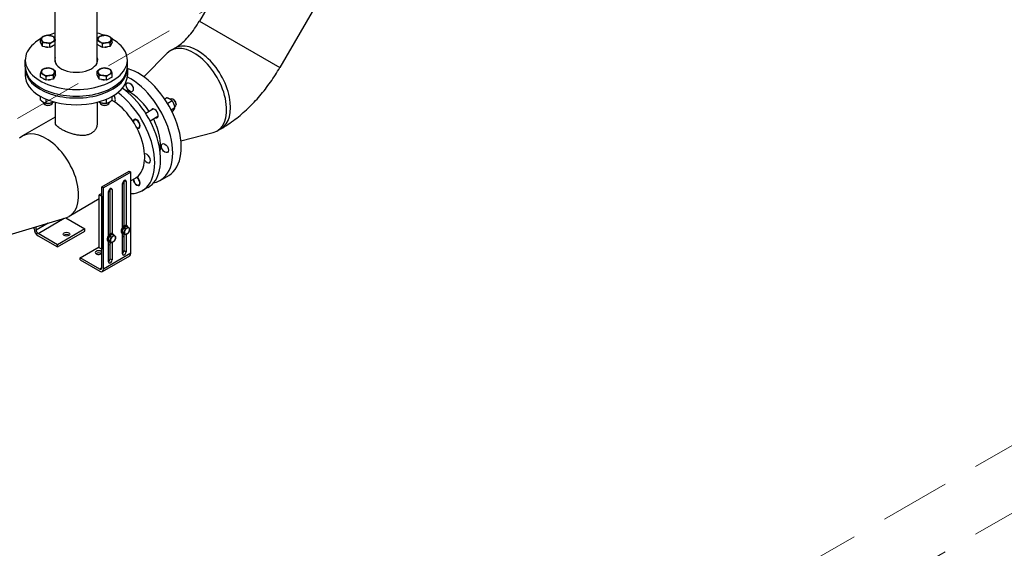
# Model space of a CAD drawing. Header units: millimetres. Extents: x -3789 to 8091, y -6405 to 1995.
# Tile 3 of 48: x -2703 to -1811, y -5375 to -4896. Entities that reach past the tile are written whole.
import ezdxf

# ---------------------------------------------------------------- set-up
doc = ezdxf.new("R2010")
doc.units = ezdxf.units.MM
doc.header["$LTSCALE"] = 20
doc.linetypes.add('HIDDEN', pattern=[9.525, 6.35, -3.175])
doc.layers.add('01-LINIE-025', color=1, linetype='CONTINUOUS')
doc.layers.add('02-LINIE-035', color=2, linetype='CONTINUOUS')
doc.layers.add('03-LINIE-050', color=3, linetype='CONTINUOUS', lineweight=13)

# ---------------------------------------------------------------- blocks, each defined once
blk = doc.blocks.new('A$C6add44f2')
at = {"layer": '03-LINIE-050', "linetype": 'HIDDEN'}
for p, q in [((0, 0), (-3747.7, -2163.7)), ((-2333.5, -2980.2), (212.1, -1510.5)), ((-2333.5, -3102.7), (106.1, -1694.2))]:
    blk.add_line(p, q, dxfattribs=at)
blk = doc.blocks.new('A$Ccf1ddd91')
at = {"layer": '02-LINIE-035'}
for p, q in [((-1380.8, -243.1), (-1380.8, 973.7)), ((-1304.7, -243.1), (-1304.7, 973.7)), ((-834.1, 326.4), (-1119.7, -168.3)), ((-688.3, 242.3), (-974, -252.5)), ((-1119.7, -168.3), (-974, -252.5)), ((-1407.4, -206.5), (-1407.4, -199.9)), ((-1403.9, -214.2), (-1407.4, -206.5)), ((-1403.9, -214.2), (-1403.9, -207.6)), ((-1390.5, -216.3), (-1390.5, -209.7)), ((-1380.8, -210.7), (-1390.5, -216.3)), ((-1295.1, -216.3), (-1304.7, -210.7)), ((-1295.1, -216.3), (-1295.1, -209.7)), ((-1278.1, -206.5), (-1281.7, -214.2)), ((-1281.7, -214.2), (-1281.7, -207.6)), ((-1278.1, -206.5), (-1278.1, -199.9)), ((-1390.5, -216.3), (-1403.9, -214.2)), ((-1281.7, -214.2), (-1295.1, -216.3)), ((-1220.2, -269.6), (-1178.1, -226.6)), ((-1164.9, -217.8), (-1172, -221.8)), ((-1435.3, -251.1), (-1435.3, -238.8)), ((-1250.3, -251.1), (-1250.3, -238.8)), ((-1435.3, -254.3), (-1435.3, -266.6)), ((-1407.4, -269.8), (-1407.4, -263.2)), ((-1380.7, -265.7), (-1384.3, -273.4)), ((-1384.3, -273.4), (-1384.3, -266.8)), ((-1380.7, -265.7), (-1380.7, -259.1)), ((-1304.9, -265.7), (-1304.9, -259.1)), ((-1301.3, -273.4), (-1304.9, -265.7)), ((-1301.3, -273.4), (-1301.3, -266.8)), ((-1278.1, -269.8), (-1278.1, -263.2)), ((-1250.3, -254.3), (-1250.3, -266.6)), ((-1397.6, -275.5), (-1407.4, -269.8)), ((-1397.6, -275.5), (-1397.6, -268.9)), ((-1384.3, -273.4), (-1397.6, -275.5)), ((-1287.9, -275.5), (-1301.3, -273.4)), ((-1287.9, -275.5), (-1287.9, -268.9)), ((-1278.1, -269.8), (-1287.9, -275.5)), ((-1407.4, -311.6), (-1407.4, -304.8)), ((-1402.1, -315.5), (-1402.1, -316.4)), ((-1398.9, -320.2), (-1399.7, -319.7)), ((-1397.6, -317.2), (-1397.6, -309.6)), ((-1389.3, -320.2), (-1388.4, -319.7)), ((-1386.1, -315.8), (-1386.1, -316.4)), ((-1384.3, -315.1), (-1384.3, -314.3)), ((-1380.9, -315.3), (-1380.9, -352.5)), ((-1304.7, -315.3), (-1304.7, -352.5)), ((-1301.3, -315.1), (-1301.3, -314.3)), ((-1299.5, -315.8), (-1299.5, -316.4)), ((-1296.3, -320.2), (-1297.2, -319.7)), ((-1287.9, -317.2), (-1287.9, -309.6)), ((-1286.7, -320.2), (-1285.9, -319.7)), ((-1283.5, -315.5), (-1283.5, -316.4)), ((-1278.1, -311.6), (-1278.1, -304.8)), ((-1178.7, -307.5), (-1182.5, -309.6)), ((-1168.9, -313.1), (-1177.2, -317.9)), ((-1171.7, -309.6), (-1172.6, -310.1)), ((-1166.3, -310.8), (-1167.7, -310)), ((-1162, -318.2), (-1162, -319.8)), ((-1202.9, -327.6), (-1217, -335.8)), ((-1164, -325.8), (-1170.7, -329.6)), ((-1168.9, -332.7), (-1169.1, -332.8)), ((-1163.7, -323.5), (-1164.4, -323.9)), ((-1380.9, -342.5), (-1440, -376.6)), ((-1235.4, -346.4), (-1237.4, -347.6)), ((-1194.9, -341.5), (-1209, -349.6)), ((-1227.4, -360.2), (-1229.4, -361.4)), ((-1153.3, -385.5), (-1095.1, -370.5)), ((-1080.8, -363.5), (-1087.8, -367.6)), ((-1296.8, -468.7), (-1247.3, -440.1)), ((-1243.8, -442.1), (-1293.3, -470.7)), ((-1247.3, -440.1), (-1243.8, -442.1)), ((-1243.8, -589.1), (-1243.8, -442.1)), ((-1256.2, -462), (-1259, -463.6)), ((-1259, -542.3), (-1259, -462.7)), ((-1256.2, -539.6), (-1256.2, -457.5)), ((-1255.8, -457.2), (-1252.6, -459.1)), ((-1252.6, -459.1), (-1252.6, -538.7)), ((-1236.4, -453.4), (-1243.8, -457.7)), ((-1190.9, -457), (-1175.4, -448)), ((-1296.8, -480.6), (-1301.1, -483)), ((-1296.8, -615.6), (-1296.8, -468.7)), ((-1293.3, -470.7), (-1296.8, -468.7)), ((-1293.3, -617.7), (-1293.3, -470.7)), ((-1281.6, -476.7), (-1284.5, -478.3)), ((-1284.5, -557), (-1284.5, -477.4)), ((-1281.6, -554.3), (-1281.6, -472.2)), ((-1281.3, -471.9), (-1278.1, -473.8)), ((-1278.1, -473.8), (-1278.1, -553.4)), ((-1227.4, -464.2), (-1229.4, -465.4)), ((-1212.8, -469.6), (-1223.4, -475.8)), ((-1301.1, -490.7), (-1355.9, -522.4)), ((-1301.1, -579.4), (-1301.1, -483)), ((-1301.1, -483), (-1296.8, -485.5)), ((-1296.8, -485.5), (-1296.8, -581.8)), ((-1470.3, -557.3), (-1362, -525)), ((-1393.8, -534.5), (-1415.6, -547.1)), ((-1412.1, -553.2), (-1364.6, -525.8)), ((-1361.9, -525), (-1327.2, -545)), ((-1419.2, -545), (-1419.2, -542)), ((-1415.6, -547.1), (-1415.6, -541)), ((-1327.2, -545), (-1376.7, -573.6)), ((-1376.7, -577.7), (-1327.2, -549.1)), ((-1327.2, -549.1), (-1327.2, -545)), ((-1258.7, -553.5), (-1259.8, -552.8)), ((-1259.6, -549.9), (-1256.9, -543)), ((-1259.6, -549.9), (-1256.7, -551.5)), ((-1256.9, -553.6), (-1259.6, -549.9)), ((-1257.3, -540.4), (-1257.4, -540.4)), ((-1256.9, -543), (-1251.6, -540)), ((-1256.9, -543), (-1254, -544.7)), ((-1250.7, -539.6), (-1251.8, -539)), ((-1251.6, -540), (-1248.7, -541.6)), ((-1376.7, -573.6), (-1412.1, -553.2)), ((-1412.1, -557.3), (-1376.7, -577.7)), ((-1284.1, -568.2), (-1285.3, -567.5)), ((-1285, -564.6), (-1282.4, -557.7)), ((-1285, -564.6), (-1282.1, -566.2)), ((-1282.4, -568.3), (-1285, -564.6)), ((-1284.5, -604.8), (-1284.5, -568)), ((-1282.7, -555.1), (-1282.8, -555.1)), ((-1282.4, -557.7), (-1277.1, -554.6)), ((-1282.4, -557.7), (-1279.5, -559.4)), ((-1282.4, -568.3), (-1279.5, -570)), ((-1281.6, -599.1), (-1281.6, -568.8)), ((-1278.1, -569.5), (-1278.1, -601.1)), ((-1276.1, -554.3), (-1277.3, -553.7)), ((-1277.1, -554.6), (-1274.2, -556.3)), ((-1259, -590.1), (-1259, -553.3)), ((-1256.2, -558.3), (-1259, -560)), ((-1256.9, -553.6), (-1254, -555.3)), ((-1256.2, -584.4), (-1256.2, -554.1)), ((-1252.6, -554.8), (-1252.6, -586.4)), ((-1376.7, -577.7), (-1376.7, -573.6)), ((-1335.7, -597.3), (-1301.1, -577.3)), ((-1296.8, -581.8), (-1301.1, -579.4)), ((-1281.6, -573), (-1284.5, -574.7)), ((-1259, -584.4), (-1256.4, -585.9)), ((-1256.2, -584.4), (-1252.6, -586.4)), ((-1300.4, -617.7), (-1335.7, -597.3)), ((-1335.7, -601.3), (-1335.7, -597.3)), ((-1335.7, -601.3), (-1300.4, -621.8)), ((-1295.4, -622.3), (-1245.9, -593.7)), ((-1243.8, -589.1), (-1293.3, -617.7)), ((-1281.6, -599.1), (-1278.1, -601.1)), ((-1296.8, -615.6), (-1300.4, -617.7))]:
    blk.add_line(p, q, dxfattribs=at)
for centre, major_axis, start_param, end_param in [((-1394.1, -201.1), (-12, 0), 5.497787, 6.544985), ((-1394.1, -201.1), (-12, 0), 4.45059, 5.497787), ((-1342.8, -238.8), (-92.5, 0), 5.136325, 5.291118), ((-1394.1, -201.1), (12, 0), 0.261799, 1.308997), ((-1342.8, -238.8), (-92.5, 0), 4.13366, 4.288453), ((-1291.5, -201.1), (-12, 0), 4.974188, 6.021386), ((-1291.5, -201.1), (-12, 0), 3.926991, 4.974188), ((-1291.5, -201.1), (12, 0), 6.021386, 7.068583), ((-1342.8, -238.8), (-92.5, 0), 5.486266, 10.221697), ((-1394.1, -201.1), (-12, 0), 0.261799, 1.308997), ((-1394.1, -201.1), (12, 0), 4.45059, 5.497787), ((-1394.1, -209.2), (-11.2, 0), 2.266603, 2.445786), ((-1394.1, -201.1), (12, 0), 5.497787, 6.544985), ((-1291.5, -201.1), (-12, 0), 6.021386, 7.068583), ((-1291.5, -209.2), (-11.2, 0), 0.695806, 0.87499), ((-1291.5, -201.1), (12, 0), 3.926991, 4.974188), ((-1291.5, -201.1), (12, 0), 4.974188, 6.021386), ((-1129.9, -294.7), (42.1, -72.9), 6.123407, 9.584556), ((-1122.8, -290.6), (42.1, -72.9), 0, 3.141593), ((-1394.1, -209.2), (-11.2, 0), 1.06321, 1.554784), ((-1291.5, -209.2), (-11.2, 0), 1.586808, 2.078383), ((-1342.8, -238.8), (38.8, 0), 2.951229, 6.473549), ((-1342.8, -254.3), (-92.5, 0), 6.252603, 9.45536), ((-1342.8, -251.1), (-92.5, 0), 0, 3.141593), ((-1342.8, -266.6), (92.5, 0), 3.141593, 6.283185), ((-1394.1, -260.3), (-12, 0), 6.021386, 7.068583), ((-1394.1, -260.3), (-12, 0), 4.974188, 6.021386), ((-1394.1, -260.3), (12, 0), 3.926991, 4.974188), ((-1394.1, -260.3), (-12, 0), 3.926991, 4.974188), ((-1394.1, -260.3), (12, 0), 4.974188, 6.021386), ((-1394.1, -260.3), (12, 0), 6.021386, 7.068583), ((-1291.5, -260.3), (-12, 0), 5.497787, 6.544985), ((-1291.5, -260.3), (-12, 0), 0.261799, 1.308997), ((-1291.5, -260.3), (-12, 0), 4.45059, 5.497787), ((-1291.5, -260.3), (12, 0), 4.45059, 5.497787), ((-1291.5, -260.3), (12, 0), 0.261799, 1.308997), ((-1291.5, -260.3), (12, 0), 5.497787, 6.544985), ((-1230.4, -352.7), (55, -95.3), 0, 2.615314), ((-1394.1, -268.4), (-11.2, 0), 0.695806, 0.87499), ((-1394.1, -268.4), (-11.2, 0), 1.586808, 2.078383), ((-1291.5, -268.4), (-11.2, 0), 1.06321, 1.554784), ((-1291.5, -268.4), (-11.2, 0), 2.266603, 2.445786), ((-1245.9, -361.7), (55, -95.3), 6.082567, 8.697344), ((-1278.4, -307), (4.5, -7.79), 0.039169, 1.773861), ((-1278.4, -380.5), (55, -95.3), 5.959469, 8.500512), ((-1267.8, -374.4), (55, -95.3), 0, 2.249235), ((-1245.9, -361.7), (39.5, -68.4), 1.672236, 2.537068), ((-1394.1, -316.4), (8, 0), 3.141593, 6.283185), ((-1394.1, -317.4), (6.77, 0), 3.926909, 5.497869), ((-1291.5, -316.4), (8, 0), 3.141593, 6.283185), ((-1291.5, -317.4), (6.77, 0), 3.926909, 5.497869), ((-1278.4, -380.5), (-42.1, 72.9), 5.419176, 5.497174), ((-1278.4, -380.5), (-42.1, 72.9), 4.791, 5.419176), ((-1167.7, -316.5), (-4, 6.93), 3.141593, 6.283185), ((-1166.3, -315.7), (-3, 5.2), 3.926991, 5.497787), ((-1200.9, -335.7), (-4.5, 7.79), 2.66571, 6.759068), ((-1233.4, -354.5), (-4.5, 7.79), 2.395363, 7.029415), ((-1278.4, -380.5), (-42.1, 72.9), 4.775103, 4.791), ((-1233.4, -354.5), (4, -6.93), 5.432202, 10.275761), ((-1278.4, -380.5), (-42.1, 72.9), 4.649675, 4.775103), ((-1245.9, -361.7), (39.5, -68.4), 0.604524, 1.469357), ((-1398, -449.5), (-42.1, 72.9), 3.004796, 6.419982), ((-1278.4, -380.5), (-42.1, 72.9), 4.633778, 4.649675), ((-1278.4, -380.5), (-42.1, 72.9), 4.005602, 4.633778), ((-1214.8, -417.2), (-4.5, 7.79), 1.609965, 6.244017), ((-1278.4, -380.5), (-42.1, 72.9), 3.84838, 4.005602), ((-1278.4, -380.5), (42.1, -72.9), 0.078611, 0.706787), ((-1255.8, -460.9), (2.25, 3.9), 5.497787, 8.63938), ((-1233.4, -458.4), (4.5, -7.79), 4.004805, 8.600211), ((-1233.4, -458.4), (4, -6.93), 3.892236, 8.704965), ((-1278.4, -380.5), (42.1, -72.9), 0, 0.062714), ((-1278.4, -380.5), (42.1, -72.9), 0.062714, 0.078611), ((-1281.3, -475.6), (2.25, 3.9), 5.497787, 8.63938), ((-1412.1, -549.1), (-5, 8.66), 0.785398, 2.356194), ((-1412.1, -549.1), (2.5, -4.33), 3.926991, 5.497787), ((-1281.3, -560.6), (4, 6.93), 0, 3.141593), ((-1255.8, -545.9), (4, 6.93), 0, 3.141593), ((-1254.7, -546.5), (4, 6.93), 5.846659, 9.861304), ((-1259.4, -543.9), (2, 3.46), 0, 0.66007), ((-1254.7, -546.5), (2.91, 5.04), 1.616896, 2.048296), ((-1250.9, -548.7), (-3.25, -5.63), 4.974188, 6.021386), ((-1250.9, -548.7), (-3.25, -5.63), 3.926991, 4.974188), ((-1250.9, -548.7), (3.25, 5.63), 6.021386, 7.068583), ((-1250.9, -548.7), (3.25, 5.63), 3.926991, 4.974188), ((-1250.9, -548.7), (3.25, 5.63), 4.974188, 6.021386), ((-1360.5, -558.5), (-6, 0), 3.77173, 5.653048), ((-1280.1, -561.2), (4, 6.93), 5.846659, 9.861304), ((-1284.8, -558.5), (2, 3.46), 0, 0.66007), ((-1280.1, -561.2), (2.91, 5.04), 1.616896, 2.048296), ((-1276.4, -563.4), (-3.25, -5.63), 4.974188, 6.021386), ((-1276.4, -563.4), (-3.25, -5.63), 3.926991, 4.974188), ((-1276.4, -563.4), (-3.25, -5.63), 6.021386, 7.068583), ((-1276.4, -563.4), (3.25, 5.63), 6.021386, 7.068583), ((-1276.4, -563.4), (3.25, 5.63), 3.926991, 4.974188), ((-1276.4, -563.4), (3.25, 5.63), 4.974188, 6.021386), ((-1250.9, -548.7), (-3.25, -5.63), 6.021386, 7.068583), ((-1302.5, -587.9), (6, 0), 0.339837, 5.943348), ((-1302.5, -592), (-6, 0), 3.77173, 5.653048), ((-1259.4, -586.2), (2.25, 3.9), 4.038332, 5.497787), ((-1255.8, -588.3), (-2.25, -3.9), 5.497787, 8.63938), ((-1284.8, -600.9), (2.25, 3.9), 4.038332, 5.497787), ((-1281.3, -603), (-2.25, -3.9), 5.497787, 8.63938), ((-1250.9, -585), (5, -8.66), 0, 0.785398), ((-1300.4, -613.6), (2.5, -4.33), 5.497787, 7.068583), ((-1300.4, -613.6), (5, -8.66), 5.497787, 7.068583)]:
    blk.add_ellipse(centre, major_axis=major_axis, ratio=0.57735, start_param=start_param, end_param=end_param, dxfattribs=at)
for centre, major_axis in [((-1245.9, -288.2), (-4.5, 7.79)), ((-1182.3, -398.5), (-4.5, 7.79)), ((-1360.5, -554.4), (-6, 0))]:
    blk.add_ellipse(centre, major_axis=major_axis, ratio=0.57735, dxfattribs=at)
for points, knots in [([(-1164.9, -217.8), (-1162.6, -216.4), (-1159.9, -214.6), (-1154, -210.2), (-1150.9, -207.5), (-1144.4, -201.4), (-1141.1, -197.9), (-1134.7, -190.4), (-1131.5, -186.3), (-1125.3, -177.6), (-1122.4, -173), (-1119.7, -168.3)], [1.5707963, 1.5707963, 1.5707963, 1.5707963, 1.727876, 1.727876, 1.8849556, 1.8849556, 2.0420352, 2.0420352, 2.1991149, 2.1991149, 2.3561945, 2.3561945, 2.3561945, 2.3561945]), ([(-1080.8, -363.5), (-1071.8, -358.4), (-1063.3, -352.6), (-1046.9, -340.2), (-1039.1, -333.5), (-1024.1, -319.2), (-1016.9, -311.6), (-1003.4, -295.8), (-997, -287.6), (-984.9, -270.4), (-979.2, -261.6), (-974, -252.5)], [1.5707963, 1.5707963, 1.5707963, 1.5707963, 1.727876, 1.727876, 1.8849556, 1.8849556, 2.0420352, 2.0420352, 2.1991149, 2.1991149, 2.3561945, 2.3561945, 2.3561945, 2.3561945]), ([(-1315.9, -371.9), (-1317.6, -372.9), (-1319.5, -373.7), (-1323.7, -375), (-1326, -375.4), (-1330.7, -375.8), (-1333.1, -375.7), (-1338, -375.4), (-1340.4, -375), (-1345.2, -374.1), (-1347.6, -373.5), (-1352.5, -372.1), (-1354.9, -371.2), (-1359.6, -369.4), (-1361.9, -368.5), (-1366.1, -366.5), (-1368, -365.5), (-1371.5, -363.5), (-1373.1, -362.5), (-1375.9, -360.4), (-1377.1, -359.4), (-1379, -357.3), (-1379.7, -356.3), (-1380.7, -354.4), (-1380.9, -353.4), (-1380.9, -352.5)], [0, 0, 0, 0, 0.729939, 0.729939, 1.459877, 1.459877, 2.189816, 2.189816, 2.919754, 2.919754, 3.64842, 3.64842, 4.377087, 4.377087, 5.105753, 5.105753, 5.834419, 5.834419, 6.563086, 6.563086, 7.291752, 7.291752, 8.020418, 8.020418, 8.749084, 8.749084, 8.749084, 8.749084]), ([(-1304.7, -352.5), (-1304.7, -354.4), (-1304.9, -356.3), (-1305.9, -360), (-1306.6, -361.9), (-1308.5, -365.3), (-1309.7, -366.9), (-1312.5, -369.7), (-1314.1, -370.9), (-1315.9, -371.9)], [20.417923, 20.417923, 20.417923, 20.417923, 21.147861, 21.147861, 21.8778, 21.8778, 22.607738, 22.607738, 23.337677, 23.337677, 23.337677, 23.337677])]:
    blk.add_open_spline(points, degree=3, knots=knots, dxfattribs=at)
for points, weights in [([(-1407.4, -199.9), (-1404.8, -197.5), (-1402.5, -196.2)], [1, 1.0379548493, 1]), ([(-1402.5, -196.2), (-1400.3, -194.9), (-1397.6, -194.2)], [1, 1.0379548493, 1]), ([(-1397.6, -194.2), (-1394.1, -193.9), (-1391, -194.4)], [1, 1.0379548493, 1]), ([(-1391, -194.4), (-1387.8, -194.9), (-1384.3, -196.3)], [1, 1.0379548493, 1]), ([(-1301.3, -196.3), (-1297.7, -194.9), (-1294.6, -194.4)], [1, 1.0379548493, 1]), ([(-1294.6, -194.4), (-1291.5, -193.9), (-1287.9, -194.2)], [1, 1.0379548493, 1]), ([(-1287.9, -194.2), (-1285.3, -194.9), (-1283, -196.2)], [1, 1.0379548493, 1]), ([(-1283, -196.2), (-1280.8, -197.5), (-1278.1, -199.9)], [1, 1.0379548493, 1]), ([(-1405.7, -202.9), (-1406.5, -201.1), (-1407.4, -199.9)], [1, 1.0379548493, 1]), ([(-1403.9, -207.6), (-1404.8, -204.6), (-1405.7, -202.9)], [1, 1.0379548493, 1]), ([(-1397.2, -207.8), (-1400.3, -207.3), (-1403.9, -207.6)], [1, 1.0379548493, 1]), ([(-1390.5, -209.7), (-1394.1, -208.2), (-1397.2, -207.8)], [1, 1.0379548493, 1]), ([(-1385.6, -206), (-1387.8, -207.3), (-1390.5, -209.7)], [1, 1.0379548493, 1]), ([(-1380.8, -204), (-1383.4, -204.7), (-1385.6, -206)], [1.00229321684, 1.03677133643, 1]), ([(-1384.3, -196.3), (-1383.3, -197.5), (-1382.5, -199.3)], [1, 1.0379548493, 1]), ([(-1382.5, -199.3), (-1381.7, -200.9), (-1380.8, -203.5)], [1, 1.03469144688, 1.00596562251]), ([(-1304.7, -203.5), (-1303.9, -200.9), (-1303.1, -199.3)], [1.00596562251, 1.03469144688, 1]), ([(-1300, -206), (-1302.2, -204.7), (-1304.7, -204)], [1, 1.03677133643, 1.00229321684]), ([(-1303.1, -199.3), (-1302.3, -197.5), (-1301.3, -196.3)], [1, 1.0379548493, 1]), ([(-1295.1, -209.7), (-1297.7, -207.3), (-1300, -206)], [1, 1.0379548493, 1]), ([(-1288.4, -207.8), (-1291.5, -208.2), (-1295.1, -209.7)], [1, 1.0379548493, 1]), ([(-1281.7, -207.6), (-1285.3, -207.3), (-1288.4, -207.8)], [1, 1.0379548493, 1]), ([(-1279.9, -202.9), (-1280.8, -204.6), (-1281.7, -207.6)], [1, 1.0379548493, 1]), ([(-1278.1, -199.9), (-1279.1, -201.1), (-1279.9, -202.9)], [1, 1.0379548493, 1]), ([(-1407.4, -263.2), (-1406.5, -260.3), (-1405.7, -258.5)], [1, 1.0379548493, 1]), ([(-1402.5, -265.2), (-1404.8, -263.8), (-1407.4, -263.2)], [1, 1.0379548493, 1]), ([(-1405.7, -258.5), (-1404.8, -256.7), (-1403.9, -255.5)], [1, 1.0379548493, 1]), ([(-1403.9, -255.5), (-1400.3, -254), (-1397.2, -253.6)], [1, 1.0379548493, 1]), ([(-1397.6, -268.9), (-1400.3, -266.5), (-1402.5, -265.2)], [1, 1.0379548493, 1]), ([(-1391, -267), (-1394.1, -267.4), (-1397.6, -268.9)], [1, 1.0379548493, 1]), ([(-1397.2, -253.6), (-1394.1, -253.1), (-1390.5, -253.4)], [1, 1.0379548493, 1]), ([(-1384.3, -266.8), (-1387.8, -266.5), (-1391, -267)], [1, 1.0379548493, 1]), ([(-1390.5, -253.4), (-1387.8, -254), (-1385.6, -255.4)], [1, 1.0379548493, 1]), ([(-1385.6, -255.4), (-1383.3, -256.7), (-1380.7, -259.1)], [1, 1.0379548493, 1]), ([(-1382.5, -262.1), (-1383.3, -263.8), (-1384.3, -266.8)], [1, 1.0379548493, 1]), ([(-1380.7, -259.1), (-1381.6, -260.3), (-1382.5, -262.1)], [1, 1.0379548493, 1]), ([(-1304.9, -259.1), (-1302.3, -256.7), (-1300, -255.4)], [1, 1.0379548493, 1]), ([(-1303.1, -262.1), (-1304, -260.3), (-1304.9, -259.1)], [1, 1.0379548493, 1]), ([(-1301.3, -266.8), (-1302.3, -263.8), (-1303.1, -262.1)], [1, 1.0379548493, 1]), ([(-1294.6, -267), (-1297.7, -266.5), (-1301.3, -266.8)], [1, 1.0379548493, 1]), ([(-1300, -255.4), (-1297.7, -254), (-1295.1, -253.4)], [1, 1.0379548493, 1]), ([(-1295.1, -253.4), (-1291.5, -253.1), (-1288.4, -253.6)], [1, 1.0379548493, 1]), ([(-1287.9, -268.9), (-1291.5, -267.4), (-1294.6, -267)], [1, 1.0379548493, 1]), ([(-1288.4, -253.6), (-1285.3, -254), (-1281.7, -255.5)], [1, 1.0379548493, 1]), ([(-1283, -265.2), (-1285.3, -266.5), (-1287.9, -268.9)], [1, 1.0379548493, 1]), ([(-1278.1, -263.2), (-1280.8, -263.8), (-1283, -265.2)], [1, 1.0379548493, 1]), ([(-1281.7, -255.5), (-1280.8, -256.7), (-1279.9, -258.5)], [1, 1.0379548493, 1]), ([(-1279.9, -258.5), (-1279.1, -260.3), (-1278.1, -263.2)], [1, 1.0379548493, 1]), ([(-1407.4, -311.6), (-1402.5, -316), (-1397.6, -317.2)], [1, 1.15470053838, 1]), ([(-1397.6, -317.2), (-1391, -317.8), (-1384.3, -315.1)], [1, 1.15470053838, 1]), ([(-1384.3, -315.1), (-1384, -314.8), (-1383.8, -314.5)], [1, 1.01977926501, 1.03450076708]), ([(-1301.8, -314.5), (-1301.6, -314.8), (-1301.3, -315.1)], [1.03450076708, 1.01977926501, 1]), ([(-1301.3, -315.1), (-1294.6, -317.8), (-1287.9, -317.2)], [1, 1.15470053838, 1]), ([(-1287.9, -317.2), (-1283, -316), (-1278.1, -311.6)], [1, 1.15470053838, 1]), ([(-1168.9, -313.1), (-1172.4, -309.5), (-1178.7, -307.5)], [1, 1.15470053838, 1]), ([(-1164, -325.8), (-1165.1, -318.6), (-1168.9, -313.1)], [1, 1.15470053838, 1]), ([(-1168.9, -332.7), (-1165.1, -328.4), (-1164, -325.8)], [1, 1.15470053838, 1]), ([(-1256.7, -551.5), (-1255.5, -549.9), (-1254.9, -548.4)], [1, 1.0379548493, 1]), ([(-1254.9, -553.7), (-1255.5, -552.8), (-1256.7, -551.5)], [1, 1.0379548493, 1]), ([(-1254.9, -548.4), (-1254.3, -546.8), (-1254, -544.7)], [1, 1.0379548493, 1]), ([(-1254, -544.7), (-1252.2, -544.1), (-1250.9, -543.4)], [1, 1.0379548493, 1]), ([(-1250.9, -543.4), (-1249.7, -542.7), (-1248.7, -541.6)], [1, 1.0379548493, 1]), ([(-1248.7, -552.2), (-1249.7, -553.3), (-1250.9, -554)], [1, 1.0379548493, 1]), ([(-1248.7, -541.6), (-1247.6, -542.9), (-1247, -543.8)], [1, 1.0379548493, 1]), ([(-1247, -549.1), (-1247.6, -550.7), (-1248.7, -552.2)], [1, 1.0379548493, 1]), ([(-1247, -543.8), (-1246.3, -544.6), (-1246, -545.4)], [1, 1.0379548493, 1]), ([(-1246, -545.4), (-1246.3, -547.5), (-1247, -549.1)], [1, 1.0379548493, 1]), ([(-1282.1, -566.2), (-1281, -564.6), (-1280.4, -563.1)], [1, 1.0379548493, 1]), ([(-1280.4, -568.4), (-1281, -567.5), (-1282.1, -566.2)], [1, 1.0379548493, 1]), ([(-1280.4, -563.1), (-1279.8, -561.5), (-1279.5, -559.4)], [1, 1.0379548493, 1]), ([(-1279.5, -570), (-1279.8, -569.2), (-1280.4, -568.4)], [1, 1.0379548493, 1]), ([(-1279.5, -559.4), (-1277.6, -558.8), (-1276.4, -558.1)], [1, 1.0379548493, 1]), ([(-1276.4, -568.7), (-1277.6, -569.4), (-1279.5, -570)], [1, 1.0379548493, 1]), ([(-1276.4, -558.1), (-1275.2, -557.4), (-1274.2, -556.3)], [1, 1.0379548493, 1]), ([(-1274.2, -566.9), (-1275.2, -568), (-1276.4, -568.7)], [1, 1.0379548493, 1]), ([(-1274.2, -556.3), (-1273, -557.6), (-1272.4, -558.5)], [1, 1.0379548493, 1]), ([(-1272.4, -563.8), (-1273, -565.3), (-1274.2, -566.9)], [1, 1.0379548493, 1]), ([(-1272.4, -558.5), (-1271.8, -559.3), (-1271.5, -560.1)], [1, 1.0379548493, 1]), ([(-1271.5, -560.1), (-1271.8, -562.2), (-1272.4, -563.8)], [1, 1.0379548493, 1]), ([(-1254, -555.3), (-1254.3, -554.5), (-1254.9, -553.7)], [1, 1.0379548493, 1]), ([(-1250.9, -554), (-1252.2, -554.7), (-1254, -555.3)], [1, 1.0379548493, 1])]:
    blk.add_rational_spline(points, weights, degree=2, dxfattribs=at)

msp = doc.modelspace()

# ---------------------------------------------------------------- block references
at = {"layer": '01-LINIE-025', "xscale": 0.5, "yscale": 0.5, "zscale": 0.5}
for name, p in [('A$Ccf1ddd91', (-1980.29, -4812.84)), ('A$C6add44f2', (-1330.28, -4191.59))]:
    msp.add_blockref(name, p, dxfattribs=at)

doc.saveas('drawing.dxf')
